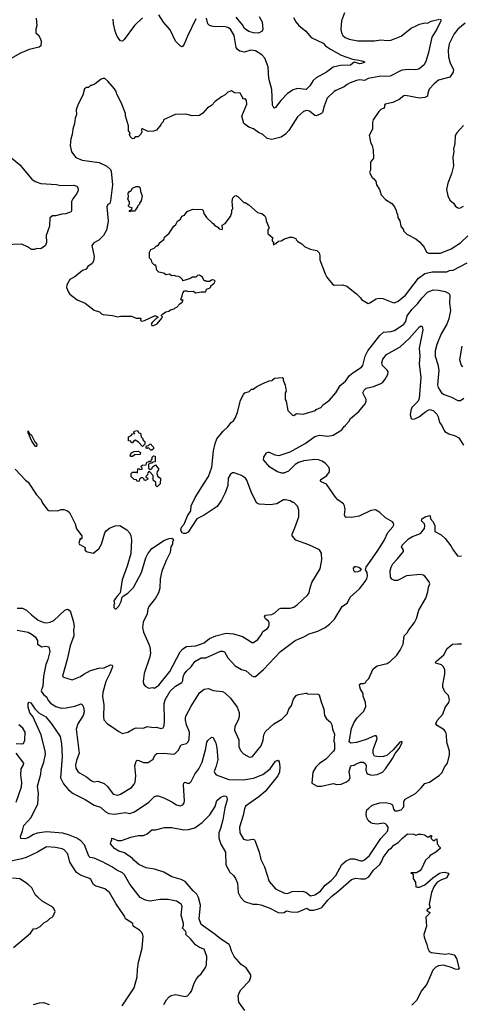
# Model space of a CAD drawing. Extents: x 1863017 to 1989460, y 394564 to 532820.
# Tile 51 of 213: x 1887763 to 1892582, y 470253 to 480999. Entities that reach past the tile are written whole.
import ezdxf

# ---------------------------------------------------------------- set-up
doc = ezdxf.new("R2010")
doc.units = 0

msp = doc.modelspace()

# ---------------------------------------------------------------- linework, layer by layer
at = {"layer": '0CON10XD'}
for points in [[(1891306, 481075), (1891274, 480986), (1891267, 480895), (1891275, 480855), (1891290, 480825), (1891315, 480805), (1891360, 480785), (1891455, 480769), (1891635, 480767), (1891705, 480777), (1891775, 480770), (1891812, 480775), (1891925, 480817), (1892039, 480911), (1892077, 480923), (1892125, 480949), (1892185, 480964), (1892215, 480961), (1892255, 480983), (1892345, 481006)], [(1887942, 481015), (1887952, 480935), (1887940, 480895), (1887940, 480855), (1887968, 480828), (1887987, 480797), (1887998, 480765), (1887995, 480712), (1887975, 480698), (1887865, 480672), (1887765, 480630), (1887620, 480545)], [(1892356, 481006), (1892360, 480985), (1892315, 480894), (1892261, 480809), (1892225, 480642), (1892198, 480552), (1892176, 480505), (1892135, 480469), (1892115, 480457), (1892088, 480452), (1892005, 480454), (1891935, 480448), (1891805, 480382), (1891685, 480379), (1891565, 480358), (1891525, 480336), (1891475, 480341), (1891438, 480335), (1891369, 480311), (1891337, 480293), (1891305, 480264), (1891214, 480226), (1891195, 480215), (1891118, 480142), (1891085, 480055), (1891066, 479985), (1891055, 479974), (1891002, 479948), (1890985, 479954), (1890925, 480002), (1890893, 480007), (1890862, 479995), (1890795, 479938), (1890702, 479788), (1890665, 479749), (1890615, 479718), (1890515, 479692), (1890463, 479703), (1890416, 479746), (1890368, 479768), (1890315, 479808), (1890263, 479825), (1890210, 479865), (1890189, 479945), (1890242, 480078), (1890238, 480115), (1890225, 480140), (1890215, 480130), (1890200, 480135), (1890200, 480145), (1890168, 480198), (1890108, 480202), (1890075, 480222), (1890035, 480208), (1890005, 480178), (1889964, 480156), (1889895, 480107), (1889855, 480062), (1889814, 480036), (1889763, 479977), (1889725, 479953), (1889645, 479949), (1889575, 479967), (1889460, 479965), (1889334, 479906), (1889328, 479885), (1889308, 479862), (1889305, 479850), (1889255, 479792), (1889225, 479782), (1889165, 479778), (1889095, 479810), (1889091, 479795), (1889096, 479774), (1889085, 479748), (1889055, 479720), (1889025, 479720), (1889008, 479702), (1888995, 479700), (1888970, 479725), (1888962, 479745), (1888970, 479765), (1888950, 479785), (1888952, 479842), (1888918, 479948), (1888918, 479975), (1888871, 480095), (1888824, 480184), (1888816, 480216), (1888796, 480245), (1888725, 480329), (1888693, 480357), (1888675, 480358), (1888652, 480348), (1888585, 480298), (1888545, 480280), (1888535, 480280), (1888515, 480260), (1888493, 480257), (1888470, 480245), (1888452, 480175), (1888400, 480075), (1888378, 480015), (1888382, 479965), (1888367, 479923), (1888362, 479865), (1888343, 479805), (1888337, 479745), (1888321, 479699), (1888313, 479625), (1888330, 479555), (1888376, 479496), (1888445, 479466), (1888630, 479440), (1888715, 479400), (1888754, 479364), (1888763, 479345), (1888776, 479195), (1888755, 479020), (1888746, 478994), (1888725, 478980), (1888713, 478955), (1888727, 478805), (1888723, 478755), (1888709, 478701), (1888678, 478645), (1888625, 478593), (1888572, 478565), (1888551, 478535), (1888576, 478415), (1888570, 478365), (1888553, 478337), (1888508, 478305), (1888488, 478275), (1888449, 478261), (1888365, 478193), (1888310, 478165), (1888277, 478105), (1888273, 478075), (1888294, 478025), (1888312, 478002), (1888392, 477942), (1888476, 477906), (1888575, 477828), (1888635, 477810), (1888655, 477788), (1888675, 477780), (1888775, 477771), (1888835, 477756), (1888865, 477762), (1888982, 477762), (1889035, 477742), (1889085, 477740), (1889080, 477715), (1889095, 477710), (1889125, 477716), (1889235, 477766), (1889247, 477767), (1889268, 477758), (1889270, 477745), (1889255, 477740), (1889208, 477695), (1889198, 477675), (1889205, 477662), (1889225, 477662), (1889265, 477680), (1889315, 477740), (1889320, 477755), (1889310, 477765), (1889310, 477775), (1889320, 477785), (1889358, 477812), (1889392, 477818), (1889408, 477832), (1889448, 477842), (1889460, 477855), (1889478, 477862), (1889511, 477899), (1889537, 477915), (1889548, 477938), (1889528, 477938), (1889520, 477945), (1889538, 477985), (1889543, 478017), (1889562, 478038), (1889585, 478040), (1889605, 478032), (1889656, 478036), (1889685, 478018), (1889745, 478030), (1889795, 478030), (1889802, 478058), (1889835, 478070), (1889850, 478085), (1889850, 478095), (1889886, 478124), (1889898, 478145), (1889887, 478157), (1889865, 478160), (1889835, 478142), (1889815, 478140), (1889802, 478142), (1889795, 478150), (1889775, 478150), (1889758, 478188), (1889725, 478210), (1889703, 478207), (1889685, 478190), (1889645, 478190), (1889627, 478173), (1889545, 478150), (1889540, 478165), (1889515, 478190), (1889497, 478197), (1889465, 478200), (1889455, 478208), (1889425, 478202), (1889395, 478220), (1889363, 478213), (1889332, 478232), (1889280, 478245), (1889260, 478265), (1889248, 478318), (1889235, 478320), (1889210, 478345), (1889200, 478375), (1889180, 478395), (1889178, 478462), (1889195, 478490), (1889230, 478505), (1889255, 478530), (1889265, 478530), (1889278, 478542), (1889290, 478555), (1889290, 478565), (1889335, 478600), (1889344, 478626), (1889395, 478670), (1889444, 478746), (1889468, 478765), (1889485, 478800), (1889518, 478822), (1889534, 478856), (1889560, 478865), (1889592, 478905), (1889607, 478913), (1889655, 478932), (1889755, 478927), (1889767, 478915), (1889772, 478885), (1889801, 478841), (1889865, 478780), (1889876, 478776), (1889890, 478755), (1889926, 478736), (1889940, 478715), (1889972, 478708), (1889978, 478715), (1889972, 478755), (1890006, 478774), (1890065, 478850), (1890078, 478895), (1890078, 478922), (1890088, 478935), (1890081, 479015), (1890090, 479055), (1890112, 479078), (1890125, 479080), (1890132, 479072), (1890145, 479070), (1890210, 479005), (1890225, 479002), (1890265, 478978), (1890360, 478895), (1890405, 478883), (1890439, 478859), (1890450, 478835), (1890454, 478804), (1890482, 478735), (1890482, 478718), (1890470, 478705), (1890470, 478665), (1890530, 478615), (1890520, 478605), (1890520, 478585), (1890540, 478565), (1890530, 478555), (1890532, 478542), (1890560, 478555), (1890588, 478582), (1890615, 478587), (1890652, 478608), (1890710, 478625), (1890737, 478627), (1890775, 478610), (1890780, 478595), (1890797, 478577), (1890843, 478553), (1890870, 478525), (1890934, 478494), (1891005, 478480), (1891030, 478455), (1891040, 478425), (1891038, 478378), (1891096, 478225), (1891115, 478187), (1891175, 478113), (1891195, 478103), (1891286, 478106), (1891335, 478089), (1891438, 478008), (1891483, 477963), (1891494, 477944), (1891565, 477900), (1891585, 477907), (1891655, 477952), (1891685, 477958), (1891726, 477956), (1891835, 477912), (1891855, 477910), (1891895, 477926), (1891975, 477994), (1892115, 478179), (1892185, 478230), (1892265, 478246), (1892425, 478246), (1892455, 478260), (1892495, 478266), (1892645, 478344)], [(1889105, 481020), (1889015, 480934), (1888905, 480781), (1888885, 480764), (1888865, 480769), (1888826, 480816), (1888804, 480875), (1888788, 480952), (1888782, 481005)], [(1889685, 481007), (1889593, 480817), (1889559, 480731), (1889545, 480709), (1889535, 480704), (1889515, 480714), (1889465, 480765), (1889407, 480887), (1889331, 480971), (1889281, 481051)], [(1890753, 481023), (1890778, 480975), (1890810, 480935), (1890885, 480872), (1890943, 480803), (1891074, 480744), (1891101, 480715), (1891155, 480677), (1891271, 480611), (1891396, 480566), (1891465, 480556), (1891510, 480545), (1891528, 480535), (1891495, 480519), (1891475, 480516), (1891415, 480534), (1891375, 480504), (1891265, 480500), (1891185, 480482), (1891110, 480425), (1890999, 480365), (1890967, 480335), (1890931, 480275), (1890888, 480238), (1890795, 480246), (1890747, 480233), (1890687, 480193), (1890614, 480116), (1890555, 480040), (1890545, 480032), (1890537, 480037), (1890522, 480065), (1890513, 480235), (1890482, 480355), (1890473, 480485), (1890439, 480579), (1890405, 480615), (1890335, 480660), (1890285, 480665), (1890215, 480645), (1890164, 480654), (1890139, 480675), (1890125, 480695), (1890105, 480825), (1890064, 480895), (1890035, 480913), (1890005, 480921), (1889875, 480924), (1889835, 480934), (1889816, 480955), (1889802, 481015)], [(1890377, 481035), (1890409, 480975), (1890418, 480895), (1890409, 480875), (1890368, 480852), (1890315, 480855), (1890265, 480871), (1890215, 480903), (1890195, 480943), (1890125, 481026)], [(1892625, 480960), (1892545, 480896), (1892505, 480845), (1892451, 480735), (1892439, 480665), (1892443, 480593), (1892460, 480525), (1892497, 480455), (1892493, 480427), (1892458, 480372), (1892335, 480337), (1892285, 480300), (1892231, 480239), (1892217, 480195), (1892214, 480165), (1892185, 480149), (1892125, 480141), (1891975, 480171), (1891954, 480166), (1891905, 480129), (1891835, 480096), (1891752, 480075), (1891744, 480065), (1891743, 480045), (1891736, 480034), (1891705, 480018), (1891684, 479996), (1891620, 479905), (1891613, 479875), (1891612, 479805), (1891576, 479735), (1891586, 479705), (1891590, 479660), (1891608, 479625), (1891620, 479575), (1891623, 479487), (1891593, 479445), (1891590, 479355), (1891580, 479335), (1891605, 479280), (1891626, 479266), (1891648, 479235), (1891657, 479195), (1891690, 479145), (1891707, 479087), (1891755, 479038), (1891823, 478993), (1891852, 478955), (1891872, 478915), (1891878, 478885), (1891887, 478875), (1891891, 478841), (1891910, 478805), (1891922, 478745), (1891950, 478705), (1891950, 478695), (1891987, 478657), (1892085, 478607), (1892126, 478576)], [(1892608, 479845), (1892533, 479765), (1892517, 479735), (1892513, 479647), (1892498, 479585), (1892500, 479565), (1892489, 479495), (1892498, 479402), (1892474, 479315), (1892434, 479215), (1892422, 479145), (1892434, 479075), (1892458, 479028), (1892498, 478998), (1892518, 478965), (1892545, 478947), (1892565, 478943), (1892605, 478964)], [(1887678, 479488), (1887765, 479416), (1887897, 479257), (1887931, 479231), (1887995, 479211), (1888165, 479200), (1888210, 479190), (1888355, 479194), (1888385, 479180), (1888401, 479155), (1888401, 479135), (1888388, 479102), (1888343, 479045), (1888330, 479015), (1888330, 478915), (1888325, 478900), (1888265, 478879), (1888224, 478876), (1888155, 478859), (1888121, 478859), (1888093, 478835), (1888087, 478745), (1888053, 478645), (1888054, 478566), (1888044, 478536), (1887995, 478499), (1887949, 478501), (1887925, 478490), (1887891, 478491), (1887848, 478518), (1887785, 478548), (1887595, 478542)], [(1888965, 478900), (1888960, 478905), (1888962, 478918), (1888978, 478922), (1888988, 478932), (1888990, 478945), (1888962, 478952), (1888950, 478965), (1888950, 478975), (1888960, 478985), (1888960, 479005), (1888942, 479045), (1888950, 479065), (1888948, 479105), (1888960, 479125), (1888980, 479135), (1888995, 479160), (1889033, 479177), (1889065, 479178), (1889078, 479165), (1889080, 479125), (1889098, 479075), (1889087, 479023), (1889070, 478995), (1889070, 478985), (1889052, 478968), (1889050, 478955), (1889028, 478922), (1889015, 478910), (1888975, 478910), (1888965, 478900)], [(1892126, 478576), (1892176, 478516), (1892202, 478462), (1892225, 478450), (1892355, 478449), (1892472, 478498), (1892575, 478565), (1892655, 478639)], [(1889110, 473775), (1889115, 473750), (1889132, 473725), (1889174, 473704), (1889215, 473710), (1889235, 473703), (1889283, 473735), (1889401, 473885), (1889515, 474099), (1889545, 474133), (1889582, 474158), (1889685, 474164), (1889775, 474197), (1889835, 474245), (1889905, 474275), (1890015, 474305), (1890095, 474297), (1890195, 474267), (1890259, 474229), (1890295, 474200), (1890315, 474200), (1890362, 474235), (1890402, 474288), (1890418, 474322), (1890466, 474355), (1890481, 474375), (1890487, 474395), (1890487, 474415), (1890478, 474435), (1890445, 474460), (1890433, 474483), (1890445, 474500), (1890515, 474506), (1890547, 474525), (1890595, 474568), (1890614, 474576), (1890715, 474577), (1890754, 474586), (1890794, 474615), (1890903, 474717), (1890921, 474745), (1890928, 474785), (1890953, 474855), (1891044, 475005), (1891061, 475105), (1891056, 475176), (1891034, 475214), (1890918, 475268), (1890775, 475317), (1890737, 475365), (1890737, 475385), (1890767, 475453), (1890810, 475575), (1890808, 475645), (1890795, 475690), (1890755, 475730), (1890745, 475730), (1890715, 475748), (1890665, 475758), (1890643, 475757), (1890570, 475715), (1890495, 475704), (1890375, 475712), (1890347, 475727), (1890290, 475845), (1890242, 475972), (1890227, 475995), (1890182, 476025), (1890105, 476053), (1890085, 476052), (1890065, 476040), (1890037, 475995), (1890033, 475915), (1890006, 475835), (1889966, 475755), (1889917, 475685), (1889775, 475593), (1889695, 475552), (1889603, 475407), (1889575, 475393), (1889553, 475393), (1889535, 475400), (1889520, 475425), (1889528, 475462), (1889557, 475493), (1889596, 475584), (1889632, 475638), (1889634, 475695), (1889678, 475785), (1889775, 475940), (1889824, 476015), (1889859, 476115), (1889878, 476295), (1889896, 476374), (1889916, 476424), (1889982, 476508), (1890035, 476557), (1890075, 476608), (1890095, 476620), (1890115, 476650), (1890139, 476711), (1890172, 476845), (1890205, 476910), (1890220, 476925), (1890268, 476942), (1890293, 476967), (1890312, 476968), (1890350, 476995), (1890415, 477028), (1890485, 477058), (1890515, 477060), (1890543, 477087), (1890632, 477092), (1890640, 477085), (1890640, 477065), (1890659, 477009), (1890670, 476945), (1890662, 476925), (1890660, 476855), (1890670, 476835), (1890690, 476735), (1890742, 476682), (1890755, 476680), (1890785, 476700), (1890855, 476694), (1890990, 476735), (1891000, 476745), (1891048, 476765), (1891080, 476800), (1891143, 476845), (1891215, 476927), (1891262, 477005), (1891318, 477055), (1891364, 477115), (1891398, 477145), (1891494, 477205), (1891508, 477225), (1891535, 477325), (1891563, 477385), (1891695, 477553), (1891735, 477590), (1891815, 477594), (1891853, 477607), (1891955, 477676), (1891976, 477705), (1891993, 477765), (1892043, 477837), (1892105, 477899), (1892157, 477963), (1892215, 478024), (1892275, 478049), (1892333, 478047), (1892405, 478032), (1892442, 478015), (1892452, 478002), (1892456, 477985), (1892452, 477905), (1892464, 477825), (1892447, 477735), (1892423, 477677), (1892361, 477569), (1892316, 477455), (1892296, 477385), (1892296, 477325), (1892328, 477235), (1892339, 477175), (1892323, 477015), (1892331, 476985), (1892347, 476955), (1892368, 476928), (1892395, 476910), (1892475, 476880), (1892545, 476843), (1892575, 476844), (1892611, 476869)], [(1887735, 474575), (1887795, 474575), (1887836, 474555), (1887892, 474502), (1887965, 474446), (1888025, 474419), (1888055, 474416), (1888095, 474423), (1888135, 474443), (1888255, 474554), (1888285, 474566), (1888304, 474554), (1888316, 474536), (1888351, 474425), (1888357, 474373), (1888351, 474345), (1888353, 474275), (1888313, 474167), (1888282, 474015), (1888230, 473835), (1888243, 473823), (1888336, 473794), (1888425, 473832), (1888462, 473858), (1888535, 473896), (1888625, 473921), (1888685, 473926), (1888755, 473959), (1888772, 473955), (1888776, 473935), (1888748, 473862), (1888703, 473775), (1888669, 473655), (1888666, 473614), (1888683, 473523), (1888679, 473395), (1888683, 473357), (1888720, 473315), (1888785, 473276), (1888845, 473229), (1888885, 473210), (1888945, 473222), (1889005, 473259), (1889035, 473269), (1889115, 473267), (1889155, 473284), (1889225, 473274), (1889255, 473278), (1889305, 473264), (1889328, 473272), (1889338, 473292), (1889343, 473347), (1889339, 473535), (1889352, 473575), (1889405, 473670), (1889464, 473725), (1889533, 473765), (1889544, 473786), (1889546, 473826), (1889557, 473855), (1889585, 473890), (1889635, 473935), (1889675, 473994), (1889745, 474034), (1889795, 474036), (1889868, 474068), (1889955, 474106), (1889975, 474108), (1890000, 474100), (1890036, 474036), (1890115, 473948), (1890185, 473908), (1890235, 473891), (1890295, 473838), (1890315, 473830), (1890335, 473831), (1890425, 473906), (1890610, 474105), (1890770, 474225), (1890865, 474264), (1890922, 474298), (1891017, 474325), (1891095, 474364), (1891145, 474401), (1891199, 474455), (1891284, 474596), (1891340, 474635), (1891371, 474695), (1891471, 474789), (1891534, 474866), (1891551, 474895), (1891557, 474927), (1891554, 474964), (1891538, 474995), (1891543, 475025), (1891663, 475195), (1891739, 475315), (1891779, 475401), (1891836, 475465), (1891846, 475485), (1891844, 475505), (1891830, 475520), (1891755, 475564), (1891692, 475622), (1891645, 475649), (1891595, 475644), (1891469, 475581), (1891385, 475566), (1891365, 475571), (1891325, 475566), (1891314, 475574), (1891306, 475595), (1891314, 475655), (1891309, 475695), (1891296, 475715), (1891235, 475757), (1891208, 475788), (1891110, 475930), (1891052, 475955), (1891043, 475965), (1891057, 475985), (1891115, 476024), (1891144, 476066), (1891143, 476095), (1891135, 476116), (1891102, 476155), (1891065, 476182), (1891025, 476196), (1890985, 476200), (1890865, 476183), (1890805, 476167), (1890769, 476145), (1890695, 476073), (1890645, 476048), (1890625, 476048), (1890575, 476064), (1890492, 476115), (1890422, 476195), (1890427, 476225), (1890458, 476272), (1890475, 476280), (1890485, 476278), (1890548, 476248), (1890595, 476243), (1890715, 476281), (1890878, 476372), (1890985, 476451), (1891035, 476463), (1891125, 476453), (1891185, 476465), (1891277, 476523), (1891305, 476560), (1891320, 476565), (1891320, 476575), (1891355, 476612), (1891372, 476648), (1891465, 476724), (1891534, 476805), (1891544, 476835), (1891543, 476855), (1891507, 476925), (1891523, 476957), (1891545, 476976), (1891625, 476996), (1891705, 477029), (1891725, 477042), (1891753, 477077), (1891779, 477125), (1891783, 477155), (1891772, 477175), (1891721, 477225), (1891714, 477255), (1891727, 477295), (1891766, 477345), (1891915, 477428), (1892018, 477522), (1892125, 477646), (1892145, 477657), (1892155, 477652), (1892161, 477615), (1892121, 477415), (1892131, 477325), (1892124, 477244), (1892142, 477095), (1892124, 476866), (1892111, 476835), (1892042, 476765), (1892030, 476735), (1892026, 476685), (1892037, 476645), (1892055, 476639), (1892075, 476643), (1892125, 476667), (1892195, 476722), (1892234, 476744)], [(1892589, 477435), (1892563, 477285), (1892580, 477230), (1892595, 477209)], [(1892234, 476744), (1892275, 476734), (1892316, 476695), (1892330, 476665), (1892344, 476604), (1892365, 476578), (1892394, 476515), (1892404, 476504), (1892445, 476480), (1892517, 476457), (1892557, 476437), (1892605, 476355)], [(1887945, 476341), (1887935, 476342), (1887895, 476398), (1887855, 476490), (1887855, 476512), (1887868, 476488), (1887893, 476465), (1887930, 476390), (1887949, 476365), (1887945, 476341)], [(1889105, 476340), (1889058, 476388), (1889025, 476410), (1889012, 476408), (1888995, 476380), (1888985, 476380), (1888975, 476400), (1888952, 476402), (1888952, 476448), (1888978, 476462), (1888995, 476480), (1889018, 476482), (1889010, 476495), (1889012, 476508), (1889050, 476515), (1889065, 476490), (1889080, 476485), (1889090, 476445), (1889105, 476430), (1889111, 476411), (1889130, 476395), (1889130, 476365), (1889105, 476340)], [(1889205, 476300), (1889195, 476300), (1889165, 476330), (1889155, 476320), (1889142, 476322), (1889142, 476338), (1889152, 476348), (1889168, 476352), (1889182, 476368), (1889195, 476370), (1889200, 476355), (1889222, 476332), (1889222, 476315), (1889205, 476300)], [(1888972, 476232), (1888970, 476245), (1888985, 476270), (1889013, 476287), (1889055, 476290), (1889080, 476275), (1889078, 476252), (1889021, 476249), (1888995, 476232), (1888972, 476232)], [(1889265, 475900), (1889250, 475915), (1889248, 475948), (1889220, 475975), (1889220, 476025), (1889175, 476070), (1889160, 476055), (1889158, 476032), (1889140, 476015), (1889142, 476002), (1889158, 475998), (1889160, 475985), (1889135, 475970), (1889120, 475975), (1889120, 475985), (1889108, 475998), (1889085, 476000), (1889070, 475985), (1889068, 475962), (1889045, 475960), (1889038, 475978), (1889012, 475982), (1888980, 476015), (1888980, 476045), (1888995, 476060), (1889035, 476060), (1889048, 476052), (1889052, 476098), (1889065, 476100), (1889075, 476090), (1889098, 476092), (1889100, 476105), (1889092, 476112), (1889090, 476125), (1889102, 476138), (1889145, 476140), (1889152, 476168), (1889168, 476172), (1889175, 476180), (1889198, 476182), (1889200, 476195), (1889210, 476205), (1889210, 476225), (1889225, 476240), (1889240, 476235), (1889240, 476175), (1889215, 476170), (1889205, 476160), (1889182, 476158), (1889170, 476145), (1889170, 476105), (1889182, 476092), (1889195, 476090), (1889210, 476105), (1889212, 476118), (1889245, 476140), (1889277, 476097), (1889278, 476085), (1889263, 476067), (1889258, 476045), (1889270, 476015), (1889298, 475995), (1889297, 475935), (1889265, 475900)], [(1887712, 476092), (1887825, 475973), (1887855, 475952), (1887947, 475815), (1887999, 475759), (1888012, 475722), (1888070, 475645), (1888085, 475638), (1888105, 475642), (1888175, 475640), (1888215, 475652), (1888245, 475652), (1888285, 475640), (1888305, 475622), (1888369, 475495), (1888384, 475444), (1888440, 475365), (1888440, 475335), (1888435, 475330), (1888422, 475338), (1888410, 475285), (1888415, 475270), (1888428, 475268), (1888478, 475238), (1888473, 475213), (1888490, 475195), (1888565, 475178), (1888628, 475225), (1888657, 475275), (1888693, 475397), (1888711, 475425), (1888745, 475450), (1888805, 475474), (1888855, 475478), (1888932, 475432), (1888964, 475394), (1888976, 475366), (1888982, 475322), (1888976, 475174), (1888936, 475035), (1888881, 474885), (1888860, 474745), (1888822, 474705), (1888792, 474655), (1888798, 474625), (1888790, 474615), (1888790, 474585), (1888805, 474570), (1888815, 474570), (1888845, 474600), (1888872, 474648), (1888883, 474697), (1888892, 474708), (1888945, 474742), (1889005, 474802), (1889091, 474965), (1889123, 475063), (1889140, 475125), (1889160, 475170), (1889205, 475228), (1889345, 475318), (1889393, 475337), (1889425, 475340), (1889438, 475328), (1889440, 475315), (1889430, 475305), (1889430, 475275), (1889413, 475247), (1889406, 475184), (1889362, 475098), (1889315, 474980), (1889296, 474895), (1889294, 474795), (1889279, 474745), (1889246, 474685), (1889171, 474595), (1889160, 474565), (1889156, 474515), (1889112, 474425), (1889104, 474365), (1889114, 474315), (1889173, 474183), (1889182, 474155), (1889191, 474085), (1889184, 474045), (1889121, 473865), (1889110, 473775)], [(1891056, 472634), (1891185, 472662), (1891225, 472651), (1891273, 472657), (1891323, 472677), (1891355, 472700), (1891371, 472725), (1891359, 472795), (1891372, 472845), (1891385, 472858), (1891415, 472862), (1891435, 472878), (1891484, 472896), (1891516, 472896), (1891537, 472877), (1891543, 472855), (1891542, 472812), (1891553, 472775), (1891565, 472764), (1891605, 472754), (1891665, 472760), (1891723, 472787), (1891756, 472824), (1891830, 472935), (1891860, 472990), (1891903, 473045), (1891935, 473100), (1891938, 473115), (1891935, 473120), (1891912, 473115), (1891840, 473030), (1891770, 472970), (1891735, 472956), (1891686, 472954), (1891635, 472962), (1891621, 472991), (1891620, 473035), (1891653, 473123), (1891663, 473155), (1891662, 473172), (1891652, 473182), (1891635, 473182), (1891545, 473144), (1891439, 473111), (1891377, 473103), (1891358, 473118), (1891383, 473263), (1891410, 473325), (1891445, 473378), (1891519, 473451), (1891539, 473505), (1891538, 473548), (1891512, 473615), (1891512, 473645), (1891484, 473694), (1891471, 473731), (1891472, 473745), (1891487, 473753), (1891516, 473754), (1891540, 473765), (1891545, 473780), (1891575, 473810), (1891622, 473915), (1891648, 473935), (1891665, 473946), (1891775, 473974), (1891807, 473995), (1891880, 474065), (1891915, 474118), (1891948, 474185), (1891960, 474275), (1891992, 474308), (1892010, 474340), (1892071, 474420), (1892094, 474465), (1892119, 474555), (1892197, 474685), (1892217, 474755), (1892223, 474805), (1892238, 474842), (1892230, 474865), (1892183, 474925), (1892165, 474938), (1892135, 474945), (1891985, 474929), (1891885, 474879), (1891855, 474877), (1891825, 474892), (1891809, 474915), (1891805, 474985), (1891816, 475025), (1891835, 475062), (1891886, 475114), (1891950, 475195), (1891950, 475210), (1891929, 475245), (1891938, 475265), (1892005, 475333), (1892051, 475359), (1892137, 475393), (1892180, 475445), (1892186, 475476), (1892179, 475495), (1892149, 475529), (1892150, 475550), (1892187, 475573), (1892235, 475589), (1892242, 475585), (1892245, 475552), (1892277, 475517), (1892294, 475475), (1892295, 475412), (1892362, 475375), (1892408, 475335), (1892470, 475255), (1892497, 475205), (1892544, 475144), (1892585, 475148)], [(1891425, 474970), (1891410, 474985), (1891407, 475013), (1891419, 475031), (1891435, 475033), (1891465, 475023), (1891488, 475005), (1891475, 474983), (1891455, 474974), (1891425, 474970)], [(1887735, 474338), (1887855, 474314), (1887900, 474290), (1887931, 474265), (1887958, 474225), (1887958, 474185), (1888005, 474156), (1888045, 474163), (1888082, 474155), (1888093, 474105), (1888069, 474015), (1888047, 473963), (1888024, 473836), (1888016, 473724), (1887999, 473675), (1888001, 473665), (1888025, 473632), (1888058, 473605), (1888070, 473575), (1888100, 473540), (1888156, 473504), (1888215, 473486), (1888272, 473488), (1888365, 473507), (1888435, 473531), (1888446, 473525), (1888461, 473495), (1888466, 473445), (1888455, 473405), (1888397, 473315), (1888379, 473255), (1888412, 472995), (1888382, 472915), (1888372, 472865), (1888375, 472830), (1888397, 472795), (1888415, 472779), (1888491, 472735), (1888545, 472693), (1888575, 472683), (1888615, 472689), (1888685, 472664), (1888721, 472631), (1888785, 472548), (1888835, 472536), (1888865, 472548), (1888985, 472620), (1889013, 472657), (1889022, 472678), (1889029, 472745), (1889020, 472855), (1889034, 472906), (1889044, 472916), (1889065, 472914), (1889115, 472893), (1889165, 472894), (1889221, 472929), (1889241, 472975), (1889261, 472989), (1889335, 472993), (1889445, 472984), (1889460, 472990), (1889494, 473025), (1889525, 473086), (1889585, 473100), (1889602, 473118), (1889613, 473145), (1889616, 473225), (1889583, 473305), (1889572, 473355), (1889572, 473385), (1889580, 473405), (1889633, 473507), (1889725, 473652), (1889775, 473691), (1889822, 473698), (1889875, 473678), (1889975, 473666), (1890002, 473652), (1890065, 473596), (1890135, 473495), (1890159, 473439), (1890158, 473395), (1890146, 473355), (1890111, 473285), (1890108, 473245), (1890155, 473140), (1890156, 473066), (1890174, 473024), (1890205, 472988), (1890263, 472953), (1890285, 472950), (1890305, 472958), (1890399, 473075), (1890419, 473135), (1890426, 473195), (1890445, 473229), (1890535, 473314), (1890623, 473365), (1890682, 473425), (1890700, 473475), (1890730, 473515), (1890750, 473585), (1890780, 473625), (1890804, 473636), (1890885, 473650), (1890898, 473648), (1890905, 473640), (1891015, 473638), (1891032, 473632), (1891052, 473555), (1891083, 473475), (1891088, 473405), (1891110, 473370), (1891155, 473332), (1891170, 473305), (1891177, 473255), (1891197, 473203), (1891192, 473125), (1891200, 473105), (1891198, 473035), (1891188, 473015), (1891105, 472928), (1891035, 472882), (1890995, 472842), (1890964, 472785), (1890950, 472665), (1891010, 472635), (1891056, 472634)], [(1892315, 474001), (1892391, 474069), (1892428, 474135), (1892488, 474182), (1892545, 474189), (1892585, 474186)], [(1889337, 470253), (1889367, 470303), (1889394, 470336), (1889415, 470350), (1889465, 470359), (1889570, 470340), (1889594, 470346), (1889623, 470377), (1889637, 470395), (1889668, 470485), (1889688, 470525), (1889715, 470562), (1889742, 470585), (1889790, 470655), (1889800, 470685), (1889806, 470775), (1889775, 470855), (1889725, 470872), (1889683, 470903), (1889628, 470968), (1889577, 471015), (1889580, 471035), (1889575, 471047), (1889540, 471085), (1889551, 471115), (1889551, 471135), (1889527, 471225), (1889536, 471325), (1889525, 471348), (1889475, 471379), (1889385, 471398), (1889295, 471397), (1889205, 471381), (1889185, 471379), (1889135, 471389), (1889078, 471418), (1888966, 471566), (1888906, 471666), (1888885, 471688), (1888825, 471716), (1888770, 471755), (1888668, 471808), (1888575, 471848), (1888531, 471855), (1888519, 471869), (1888469, 471995), (1888429, 472039), (1888385, 472068), (1888294, 472104), (1888235, 472120), (1888055, 472135), (1887955, 472120), (1887915, 472105), (1887855, 472071), (1887819, 472061), (1887774, 472064), (1887771, 472085), (1887794, 472145), (1887807, 472205), (1887887, 472293), (1887960, 472440), (1887967, 472555), (1887958, 472635), (1887993, 472765), (1887996, 472815), (1888027, 472895), (1888043, 472985), (1888041, 473015), (1887998, 473195), (1887905, 473395), (1887873, 473435), (1887854, 473495), (1887854, 473535), (1887865, 473549), (1887885, 473542), (1887928, 473478), (1887971, 473435), (1888049, 473389), (1888111, 473315), (1888206, 473175), (1888220, 473095), (1888226, 472955), (1888208, 472725), (1888241, 472661), (1888295, 472593), (1888346, 472555), (1888477, 472487), (1888575, 472427), (1888645, 472403), (1888695, 472356), (1888736, 472336), (1888798, 472328), (1888915, 472346), (1888965, 472336), (1889017, 472353), (1889171, 472459), (1889235, 472522), (1889255, 472529), (1889275, 472528), (1889335, 472506), (1889425, 472463), (1889475, 472429), (1889515, 472421), (1889545, 472431), (1889558, 472452), (1889561, 472475), (1889549, 472645), (1889554, 472665), (1889565, 472676), (1889595, 472666), (1889615, 472667), (1889636, 472684), (1889673, 472765), (1889718, 472822), (1889754, 472895), (1889796, 473045), (1889806, 473114), (1889815, 473132), (1889855, 473167), (1889870, 473165), (1889881, 473151), (1889902, 473105), (1889914, 473054), (1889926, 472926), (1889908, 472852), (1889887, 472795), (1889891, 472775), (1889909, 472759), (1890045, 472708), (1890205, 472703), (1890315, 472721), (1890415, 472761), (1890497, 472823), (1890555, 472906), (1890585, 472917), (1890595, 472898), (1890601, 472845), (1890597, 472785), (1890579, 472745), (1890443, 472575), (1890374, 472516), (1890229, 472415), (1890215, 472388), (1890203, 472315), (1890163, 472185), (1890164, 472125), (1890205, 472057), (1890245, 472044), (1890306, 472056), (1890325, 472048), (1890333, 472035), (1890378, 471915), (1890396, 471835), (1890433, 471755), (1890484, 471594), (1890556, 471515), (1890653, 471465), (1890684, 471464), (1890735, 471485), (1890845, 471489), (1890885, 471479), (1890935, 471436), (1890985, 471448), (1891045, 471488), (1891098, 471552), (1891164, 471605), (1891215, 471659), (1891280, 471780), (1891325, 471819), (1891375, 471841), (1891415, 471841), (1891485, 471818), (1891505, 471819), (1891525, 471829), (1891581, 471879), (1891706, 472064), (1891780, 472145), (1891784, 472185), (1891770, 472210), (1891755, 472223), (1891735, 472229), (1891665, 472220), (1891615, 472227), (1891595, 472233), (1891565, 472258), (1891547, 472295), (1891543, 472335), (1891553, 472375), (1891572, 472395), (1891606, 472424), (1891630, 472435), (1891695, 472451), (1891755, 472456), (1891805, 472446), (1891830, 472430), (1891843, 472383), (1891856, 472366), (1891885, 472364), (1891925, 472374), (1891955, 472408), (1891956, 472465), (1891969, 472491), (1892084, 472555), (1892146, 472615), (1892185, 472663), (1892235, 472679), (1892344, 472755), (1892375, 472784), (1892400, 472840), (1892431, 472885), (1892454, 472975), (1892453, 473015), (1892424, 473114), (1892420, 473195), (1892412, 473225), (1892395, 473248), (1892320, 473295), (1892304, 473315), (1892319, 473351), (1892382, 473418), (1892408, 473492), (1892445, 473547), (1892453, 473575), (1892443, 473623), (1892403, 473665), (1892380, 473715), (1892381, 473745), (1892404, 473855), (1892402, 473905), (1892387, 473937), (1892367, 473957), (1892303, 473975), (1892299, 473985), (1892315, 474001)], [(1887725, 473100), (1887785, 473096), (1887805, 473100), (1887819, 473135), (1887823, 473223), (1887797, 473267), (1887754, 473304)], [(1887725, 472458), (1887783, 472625), (1887786, 472675), (1887775, 472755), (1887778, 472822), (1887803, 472865), (1887808, 472885), (1887723, 472995)], [(1890219, 470185), (1890155, 470275), (1890147, 470345), (1890161, 470385), (1890178, 470412), (1890271, 470509), (1890287, 470555), (1890285, 470575), (1890235, 470652), (1890179, 470689), (1890103, 470775), (1890073, 470833), (1890061, 470885), (1890048, 470905), (1889955, 470967), (1889895, 471015), (1889743, 471125), (1889722, 471185), (1889736, 471335), (1889715, 471419), (1889696, 471456), (1889655, 471492), (1889568, 471595), (1889525, 471617), (1889425, 471643), (1889335, 471694), (1889235, 471727), (1889145, 471744), (1889065, 471780), (1889009, 471825), (1888994, 471844), (1888907, 471907), (1888845, 471926), (1888796, 471955), (1888754, 472005), (1888760, 472035), (1888770, 472045), (1888770, 472065), (1888785, 472062), (1888831, 472041), (1888875, 472041), (1888975, 472078), (1889055, 472094), (1889115, 472094), (1889153, 472115), (1889205, 472158), (1889245, 472159), (1889345, 472182), (1889425, 472182), (1889556, 472156), (1889605, 472161), (1889675, 472179), (1889753, 472237), (1889838, 472322), (1889895, 472413), (1889915, 472477), (1889957, 472515), (1889995, 472530), (1890012, 472525), (1890024, 472514), (1890026, 472485), (1890001, 472399), (1889979, 472265), (1889955, 472171), (1889938, 472125), (1889936, 472065), (1889960, 472000), (1890008, 471915), (1890012, 471775), (1890058, 471695), (1890095, 471658), (1890118, 471625), (1890139, 471575), (1890148, 471475), (1890173, 471423), (1890215, 471376), (1890308, 471348), (1890355, 471347), (1890395, 471338), (1890485, 471307), (1890585, 471257), (1890625, 471251), (1890650, 471255), (1890676, 471274), (1890725, 471261), (1890795, 471259), (1890895, 471304), (1890931, 471281), (1890969, 471281), (1891025, 471295), (1891059, 471311), (1891080, 471330), (1891125, 471391), (1891169, 471435), (1891235, 471485), (1891385, 471615), (1891430, 471630), (1891485, 471622), (1891535, 471624), (1891575, 471645), (1891625, 471717), (1891692, 471778), (1891716, 471814), (1891731, 471855), (1891795, 471944), (1891820, 471960), (1891845, 471989), (1891895, 472018), (1891945, 472071), (1891995, 472112), (1892065, 472110), (1892085, 472098), (1892115, 472110), (1892145, 472110), (1892182, 472102), (1892215, 472082), (1892228, 472082), (1892255, 472098), (1892260, 472085), (1892252, 472078), (1892250, 472065), (1892275, 472040), (1892295, 472040), (1892300, 472055), (1892315, 472060), (1892320, 472005), (1892328, 471998), (1892332, 471982), (1892350, 471965), (1892350, 471955), (1892306, 471915), (1892244, 471876), (1892223, 471855), (1892192, 471825), (1892147, 471733), (1892129, 471711), (1892093, 471687), (1892035, 471690), (1892030, 471685), (1892045, 471680), (1892057, 471667), (1892057, 471627), (1892083, 471585), (1892087, 471537), (1892105, 471530), (1892125, 471531), (1892185, 471559), (1892271, 471635), (1892345, 471683), (1892375, 471693), (1892404, 471694), (1892440, 471685), (1892448, 471675), (1892430, 471655), (1892425, 471632), (1892365, 471612), (1892318, 471585), (1892283, 471535), (1892257, 471475), (1892232, 471345), (1892244, 471305), (1892207, 471285), (1892210, 471275), (1892238, 471255), (1892237, 471245), (1892196, 471205), (1892201, 471105), (1892173, 471015), (1892176, 470985), (1892207, 470907), (1892218, 470862), (1892232, 470832), (1892255, 470818), (1892405, 470802), (1892445, 470809), (1892505, 470792), (1892531, 470755), (1892559, 470641), (1892548, 470632), (1892515, 470636), (1892465, 470658), (1892385, 470679), (1892335, 470672), (1892305, 470659), (1892272, 470625), (1892205, 470475), (1892143, 470397), (1892128, 470355), (1892094, 470295), (1892044, 470245)], [(1888880, 470235), (1889013, 470435), (1889046, 470554), (1889048, 470635), (1889058, 470715), (1889099, 470865), (1889109, 470995), (1889103, 471025), (1889092, 471042), (1889072, 471062), (1889002, 471105), (1888997, 471135), (1888918, 471185), (1888906, 471216), (1888812, 471355), (1888742, 471472), (1888692, 471512), (1888586, 471546), (1888570, 471560), (1888538, 471615), (1888525, 471625), (1888425, 471664), (1888382, 471692), (1888312, 471805), (1888287, 471895), (1888249, 471939), (1888225, 471951), (1888155, 471966), (1888055, 471973), (1887957, 471913), (1887833, 471857), (1887785, 471840), (1887615, 471804)], [(1887697, 470873), (1887882, 471028), (1887914, 471076), (1887945, 471082), (1887985, 471102), (1888025, 471142), (1888065, 471163), (1888095, 471192), (1888115, 471202), (1888128, 471215), (1888150, 471265), (1888135, 471300), (1888123, 471313), (1888009, 471379), (1887961, 471421), (1887936, 471446), (1887894, 471524), (1887862, 471555), (1887837, 471577), (1887765, 471621), (1887685, 471629)], [(1887915, 470250), (1887978, 470268), (1888022, 470272), (1888085, 470252)]]:
    msp.add_lwpolyline(points, dxfattribs=at)

doc.saveas('drawing.dxf')
